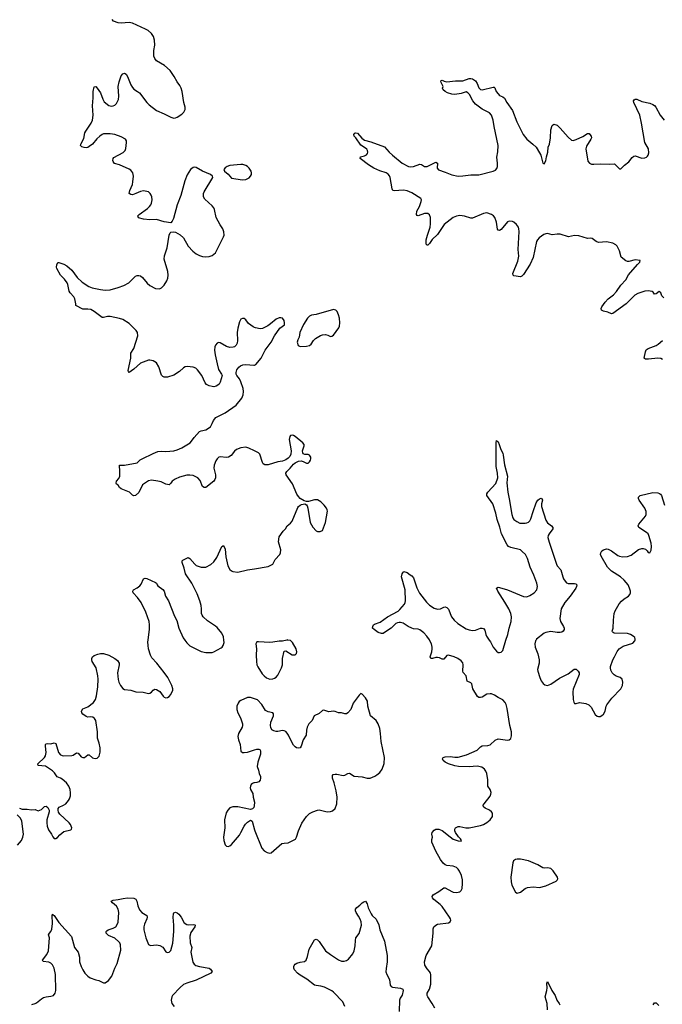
# Model space of a CAD drawing. Header units: inches. Extents: x 1682510 to 1839368, y 640758 to 791543.
# Tile 86 of 186: x 1697058 to 1705108, y 755438 to 767767. Entities that reach past the tile are written whole.
import ezdxf

# ---------------------------------------------------------------- set-up
doc = ezdxf.new("R2010")
doc.units = ezdxf.units.IN
doc.header["$MEASUREMENT"] = 0
for name, color, linetype in [('B6795', 7, 'Continuous'), ('B6796', 7, 'Continuous'), ('B7705', 7, 'Continuous'), ('B7706', 7, 'Continuous')]:
    doc.layers.add(name, color=color, linetype=linetype)

msp = doc.modelspace()

# ---------------------------------------------------------------- linework, layer by layer
at = {"layer": 'B6795', "color": 6}
for points, elevation in [([(1697056, 757896), (1697090, 757882), (1697150, 757880), (1697208, 757872), (1697250, 757876), (1697290, 757863), (1697330, 757878), (1697370, 757916), (1697390, 757920), (1697410, 757903), (1697427, 757870), (1697426, 757850), (1697398, 757750), (1697397, 757710), (1697404, 757670), (1697421, 757621), (1697456, 757570), (1697474, 757534), (1697490, 757515), (1697510, 757513), (1697530, 757528), (1697559, 757561), (1697610, 757602), (1697697, 757623), (1697708, 757632), (1697713, 757650), (1697695, 757690), (1697679, 757710), (1697561, 757821), (1697545, 757845), (1697538, 757870), (1697541, 757890), (1697553, 757907), (1697608, 757932), (1697635, 757950), (1697671, 757989), (1697683, 758010), (1697695, 758050), (1697694, 758086), (1697689, 758130), (1697675, 758170), (1697644, 758210), (1697590, 758256), (1697570, 758270), (1697528, 758288), (1697496, 758336), (1697470, 758360), (1697380, 758420), (1697288, 758430), (1697285, 758450), (1697369, 758530), (1697382, 758550), (1697390, 758590), (1697380, 758670), (1697383, 758690), (1697390, 758701), (1697410, 758704), (1697450, 758701), (1697490, 758713), (1697510, 758703), (1697545, 758590), (1697570, 758563), (1697592, 758552), (1697610, 758549), (1697710, 758554), (1697730, 758558), (1697770, 758588), (1697790, 758585), (1697830, 758537), (1697850, 758527), (1697870, 758530), (1697910, 758562), (1697930, 758561), (1697970, 758526), (1698005, 758515), (1698030, 758521), (1698053, 758547), (1698066, 758594), (1698066, 758650), (1698055, 758710), (1698034, 758770), (1698032, 758850), (1698010, 758992), (1697997, 759017), (1697974, 759034), (1697950, 759037), (1697910, 759032), (1697890, 759042), (1697850, 759071), (1697835, 759090), (1697833, 759110), (1697850, 759139), (1697910, 759164), (1697982, 759218), (1698007, 759253), (1698021, 759299), (1698035, 759415), (1698041, 759510), (1698039, 759550), (1698017, 759650), (1697968, 759730), (1697962, 759750), (1697961, 759770), (1697970, 759790), (1697992, 759808), (1698036, 759824), (1698070, 759831), (1698110, 759831), (1698176, 759810), (1698250, 759770), (1698284, 759744), (1698303, 759710), (1698304, 759690), (1698285, 759590), (1698290, 759507), (1698300, 759470), (1698319, 759430), (1698350, 759393), (1698370, 759380), (1698450, 759370), (1698513, 759353), (1698605, 759345), (1698670, 759330), (1698690, 759334), (1698710, 759346), (1698730, 759370), (1698750, 759384), (1698770, 759382), (1698814, 759354), (1698857, 759297), (1698870, 759285), (1698890, 759277), (1698910, 759280), (1698930, 759293), (1698950, 759317), (1698975, 759370), (1698976, 759390), (1698965, 759430), (1698912, 759530), (1698870, 759592), (1698778, 759710), (1698715, 759775), (1698696, 759810), (1698672, 759890), (1698666, 759930), (1698665, 759975), (1698669, 760000)], 800), ([(1699126, 760000), (1699150, 759964), (1699190, 759928), (1699221, 759910), (1699330, 759858), (1699390, 759844), (1699470, 759844), (1699490, 759850), (1699580, 759900), (1699593, 759910), (1699609, 759930), (1699621, 759970), (1699616, 760000)], 800), ([(1700000, 759262), (1699950, 759278), (1699910, 759278), (1699830, 759243), (1699808, 759230), (1699794, 759210), (1699780, 759170), (1699777, 759130), (1699790, 759090), (1699824, 759024), (1699849, 758950), (1699850, 758930), (1699844, 758910), (1699799, 758830), (1699792, 758790), (1699799, 758750), (1699820, 758690), (1699829, 758610), (1699850, 758593), (1699871, 758591), (1699910, 758596), (1700000, 758624)], 800), ([(1700000, 758213), (1699990, 758212), (1699975, 758205), (1699957, 758190), (1699948, 758170), (1699946, 758150), (1699949, 758130), (1699978, 758078), (1699983, 758030), (1699999, 757970), (1699997, 757923), (1699990, 757904), (1699976, 757884), (1699950, 757876), (1699790, 757910), (1699730, 757913), (1699690, 757899), (1699664, 757870), (1699646, 757834), (1699622, 757750), (1699629, 757649), (1699610, 757530), (1699614, 757490), (1699630, 757437), (1699650, 757417), (1699670, 757416), (1699690, 757423), (1699710, 757438), (1699810, 757557), (1699830, 757589), (1699868, 757670), (1699886, 757694), (1699910, 757720), (1699950, 757744), (1699970, 757733), (1700000, 757625)], 800), ([(1697030, 757431), (1697080, 757490), (1697099, 757530), (1697104, 757570), (1697085, 757730), (1697070, 757770), (1697028, 757810)], 800), ([(1697210, 755438), (1697250, 755447), (1697270, 755457), (1697330, 755506), (1697358, 755522), (1697390, 755533), (1697450, 755540), (1697482, 755550), (1697503, 755577), (1697509, 755611), (1697506, 755810), (1697490, 755892), (1697471, 755931), (1697450, 755952), (1697424, 755964), (1697354, 755974), (1697342, 755990), (1697398, 756062), (1697418, 756110), (1697432, 756270), (1697418, 756310), (1697430, 756330), (1697450, 756350), (1697461, 756379), (1697468, 756452), (1697464, 756550), (1697470, 756567), (1697477, 756557), (1697490, 756549), (1697550, 756463), (1697707, 756286), (1697746, 756150), (1697790, 756090), (1697806, 756030), (1697809, 755969), (1697827, 755910), (1697847, 755870), (1697874, 755830), (1697910, 755790), (1697943, 755770), (1698010, 755746), (1698050, 755738), (1698110, 755707), (1698130, 755708), (1698170, 755737), (1698211, 755790), (1698248, 755890), (1698278, 755950), (1698325, 756115), (1698322, 756182), (1698311, 756210), (1698302, 756222), (1698250, 756268), (1698170, 756301), (1698140, 756330), (1698140, 756350), (1698150, 756360), (1698167, 756370), (1698230, 756391), (1698261, 756410), (1698281, 756439), (1698292, 756468), (1698301, 756590), (1698293, 756630), (1698269, 756669), (1698219, 756710), (1698205, 756730), (1698230, 756744), (1698290, 756749), (1698355, 756765), (1698410, 756771), (1698487, 756767), (1698514, 756754), (1698524, 756730), (1698536, 756670), (1698561, 756621), (1698590, 756589), (1698649, 756549), (1698654, 756530), (1698650, 756510), (1698620, 756440), (1698614, 756410), (1698614, 756370), (1698637, 756270), (1698670, 756189), (1698696, 756176), (1698770, 756182), (1698815, 756175), (1698850, 756152), (1698890, 756096), (1698906, 756086), (1698930, 756090), (1698950, 756114), (1698976, 756204), (1698990, 756350), (1698990, 756430), (1698981, 756530), (1698984, 756570), (1698990, 756582), (1699010, 756591), (1699030, 756584), (1699050, 756568), (1699081, 756530), (1699120, 756460), (1699150, 756436), (1699172, 756432), (1699237, 756437), (1699250, 756435), (1699255, 756430), (1699253, 756410), (1699204, 756336), (1699190, 756290), (1699195, 756210), (1699214, 756150), (1699204, 756090), (1699205, 756070), (1699227, 755967), (1699242, 755942), (1699265, 755925), (1699310, 755911), (1699430, 755890), (1699450, 755877), (1699469, 755850), (1699452, 755830), (1699270, 755740), (1699150, 755703), (1699110, 755685), (1699069, 755650), (1698973, 755550), (1698963, 755530), (1698957, 755490), (1698966, 755450), (1698993, 755413)], 700)]:
    msp.add_lwpolyline(points, dxfattribs=dict(at, elevation=elevation))
at = {"layer": 'B6796', "color": 6, "elevation": 800}
for points in [[(1700000, 763914), (1699982, 763922), (1699924, 763964), (1699890, 764009), (1699870, 764024), (1699850, 764027), (1699830, 764018), (1699810, 763985), (1699790, 763904), (1699783, 763850), (1699788, 763750), (1699783, 763717), (1699770, 763690), (1699750, 763673), (1699734, 763666), (1699690, 763662), (1699650, 763674), (1699570, 763721), (1699550, 763724), (1699530, 763716), (1699510, 763690), (1699502, 763670), (1699498, 763630), (1699506, 763570), (1699530, 763456), (1699549, 763389), (1699587, 763330), (1699595, 763310), (1699571, 763230), (1699555, 763205), (1699540, 763190), (1699520, 763180), (1699490, 763172), (1699470, 763173), (1699430, 763182), (1699400, 763200), (1699382, 763222), (1699341, 763310), (1699285, 763385), (1699264, 763404), (1699230, 763416), (1699155, 763425), (1699130, 763420), (1699109, 763410), (1699059, 763361), (1698990, 763315), (1698910, 763293), (1698870, 763291), (1698850, 763298), (1698836, 763316), (1698801, 763421), (1698772, 763472), (1698730, 763496), (1698690, 763505), (1698670, 763503), (1698570, 763467), (1698490, 763393), (1698430, 763351), (1698420, 763360), (1698416, 763376), (1698450, 763530), (1698451, 763590), (1698490, 763650), (1698537, 763810), (1698533, 763850), (1698517, 763877), (1698430, 763962), (1698350, 764013), (1698307, 764027), (1698190, 764052), (1698157, 764050), (1698110, 764037), (1698090, 764039), (1697990, 764114), (1697950, 764137), (1697910, 764144), (1697850, 764144), (1697762, 764190), (1697762, 764210), (1697749, 764270), (1697735, 764295), (1697690, 764348), (1697678, 764370), (1697661, 764450), (1697652, 764472), (1697619, 764519), (1697571, 764570), (1697524, 764650), (1697519, 764670), (1697522, 764698), (1697535, 764725), (1697550, 764725), (1697610, 764705), (1697650, 764685), (1697710, 764629), (1697780, 764540), (1697842, 764482), (1697926, 764426), (1697966, 764410), (1698070, 764387), (1698130, 764380), (1698190, 764386), (1698290, 764412), (1698362, 764438), (1698427, 764473), (1698510, 764554), (1698530, 764563), (1698550, 764565), (1698570, 764559), (1698598, 764538), (1698654, 764470), (1698690, 764437), (1698761, 764401), (1698810, 764398), (1698836, 764410), (1698870, 764441), (1698902, 764498), (1698915, 764530), (1698918, 764570), (1698915, 764615), (1698866, 764770), (1698872, 764810), (1698905, 764910), (1698930, 765070), (1698941, 765099), (1698952, 765108), (1698990, 765110), (1699010, 765105), (1699070, 765073), (1699110, 765036), (1699170, 764930), (1699228, 764868), (1699270, 764836), (1699310, 764813), (1699350, 764801), (1699390, 764796), (1699430, 764801), (1699470, 764814), (1699511, 764849), (1699613, 765047), (1699619, 765070), (1699617, 765110), (1699604, 765150), (1699570, 765200), (1699519, 765290), (1699498, 765390), (1699490, 765410), (1699470, 765438), (1699379, 765519), (1699361, 765550), (1699360, 765590), (1699369, 765610), (1699479, 765790), (1699475, 765810), (1699449, 765830), (1699350, 765871), (1699270, 765916), (1699250, 765920), (1699230, 765916), (1699199, 765890), (1699155, 765825), (1699128, 765750), (1699076, 765564), (1699029, 765450), (1698983, 765277), (1698970, 765246), (1698950, 765225), (1698870, 765238), (1698770, 765267), (1698690, 765263), (1698609, 765270), (1698547, 765287), (1698540, 765310), (1698554, 765330), (1698658, 765402), (1698686, 765430), (1698699, 765450), (1698710, 765470), (1698718, 765510), (1698712, 765550), (1698703, 765570), (1698691, 765591), (1698670, 765610), (1698610, 765626), (1698570, 765618), (1698511, 765589), (1698470, 765576), (1698450, 765577), (1698430, 765590), (1698437, 765630), (1698470, 765705), (1698477, 765737), (1698485, 765810), (1698475, 765850), (1698450, 765883), (1698430, 765896), (1698310, 765950), (1698247, 765967), (1698230, 765990), (1698226, 766006), (1698228, 766030), (1698238, 766042), (1698355, 766105), (1698378, 766130), (1698387, 766153), (1698397, 766230), (1698394, 766250), (1698382, 766270), (1698330, 766302), (1698250, 766331), (1698190, 766340), (1698110, 766337), (1698090, 766330), (1698061, 766310), (1698025, 766275), (1697969, 766210), (1697930, 766178), (1697910, 766168), (1697890, 766163), (1697866, 766166), (1697837, 766177), (1697821, 766190), (1697822, 766210), (1697860, 766280), (1697876, 766350), (1697885, 766370), (1697954, 766470), (1697970, 766510), (1697978, 766570), (1697970, 766690), (1697978, 766790), (1697977, 766870), (1697992, 766928), (1698010, 766930), (1698030, 766910), (1698050, 766880), (1698069, 766850), (1698098, 766770), (1698118, 766738), (1698174, 766694), (1698210, 766685), (1698230, 766689), (1698250, 766699), (1698270, 766716), (1698294, 766766), (1698301, 766810), (1698293, 766930), (1698303, 766990), (1698330, 767066), (1698350, 767090), (1698370, 767096), (1698390, 767085), (1698410, 767055), (1698450, 766950), (1698470, 766920), (1698490, 766897), (1698534, 766870), (1698557, 766850), (1698650, 766730), (1698680, 766700), (1698770, 766631), (1698870, 766588), (1698950, 766548), (1698990, 766535), (1699010, 766537), (1699030, 766546), (1699090, 766584), (1699113, 766610), (1699130, 766643), (1699133, 766670), (1699114, 766730), (1699093, 766870), (1699082, 766910), (1699065, 766945), (1699030, 766990), (1698995, 767055), (1698944, 767130), (1698873, 767193), (1698773, 767253), (1698750, 767280), (1698740, 767310), (1698738, 767338), (1698740, 767380), (1698751, 767450), (1698748, 767510), (1698736, 767556), (1698710, 767596), (1698667, 767630), (1698633, 767650), (1698470, 767722), (1698430, 767731), (1698330, 767724), (1698290, 767727), (1698234, 767750), (1698217, 767770)], [(1700000, 762369), (1699930, 762403), (1699890, 762413), (1699830, 762407), (1699775, 762385), (1699750, 762366), (1699708, 762310), (1699672, 762290), (1699647, 762287), (1699570, 762295), (1699552, 762288), (1699531, 762269), (1699515, 762245), (1699493, 762190), (1699492, 762150), (1699511, 762070), (1699509, 762030), (1699503, 762010), (1699491, 761989), (1699390, 761909), (1699370, 761909), (1699350, 761923), (1699318, 761998), (1699290, 762031), (1699230, 762058), (1699190, 762063), (1699150, 762062), (1699061, 762039), (1699004, 762016), (1698970, 761990), (1698950, 761962), (1698930, 761945), (1698890, 761950), (1698830, 761979), (1698790, 761990), (1698710, 762002), (1698670, 761992), (1698598, 761942), (1698550, 761846), (1698510, 761811), (1698490, 761807), (1698470, 761814), (1698432, 761852), (1698330, 761893), (1698309, 761910), (1698290, 761939), (1698272, 761952), (1698265, 761965), (1698272, 761990), (1698299, 762021), (1698314, 762050), (1698314, 762130), (1698307, 762170), (1698310, 762191), (1698370, 762190), (1698530, 762217), (1698566, 762254), (1698591, 762269), (1698730, 762337), (1698790, 762359), (1698830, 762366), (1698890, 762361), (1698989, 762370), (1699030, 762382), (1699090, 762408), (1699194, 762470), (1699211, 762489), (1699243, 762537), (1699310, 762612), (1699330, 762621), (1699390, 762632), (1699447, 762670), (1699469, 762710), (1699484, 762750), (1699515, 762785), (1699630, 762846), (1699770, 762941), (1699839, 763030), (1699856, 763070), (1699861, 763110), (1699856, 763150), (1699830, 763231), (1699810, 763271), (1699778, 763310), (1699770, 763330), (1699768, 763350), (1699777, 763383), (1699802, 763418), (1699825, 763435), (1699854, 763446), (1699890, 763450), (1699990, 763440), (1700000, 763443)], [(1699616, 760000), (1699610, 760039), (1699590, 760084), (1699530, 760155), (1699510, 760173), (1699410, 760240), (1699356, 760290), (1699342, 760310), (1699335, 760330), (1699335, 760390), (1699330, 760430), (1699313, 760490), (1699280, 760580), (1699216, 760710), (1699136, 760830), (1699120, 760900), (1699095, 760970), (1699095, 760990), (1699102, 760998), (1699170, 761031), (1699190, 761022), (1699250, 760950), (1699270, 760934), (1699330, 760914), (1699390, 760914), (1699453, 760947), (1699490, 760977), (1699528, 761032), (1699590, 761169), (1699610, 761182), (1699630, 761137), (1699640, 761040), (1699666, 760930), (1699690, 760884), (1699710, 760865), (1699730, 760857), (1699791, 760849), (1699910, 760877), (1700000, 760892)], [(1698669, 760000), (1698685, 760135), (1698685, 760190), (1698679, 760230), (1698638, 760350), (1698579, 760470), (1698534, 760534), (1698481, 760590), (1698474, 760610), (1698485, 760630), (1698530, 760653), (1698562, 760678), (1698579, 760701), (1698610, 760766), (1698630, 760776), (1698650, 760771), (1698759, 760719), (1698770, 760710), (1698779, 760690), (1698790, 760679), (1698853, 760633), (1698869, 760610), (1698886, 760550), (1698921, 760490), (1698998, 760298), (1699025, 760245), (1699051, 760150), (1699108, 760028), (1699126, 760000)]]:
    msp.add_lwpolyline(points, dxfattribs=at)
msp.add_lwpolyline([(1699830, 765956), (1699690, 765940), (1699659, 765930), (1699630, 765913), (1699615, 765890), (1699622, 765870), (1699670, 765831), (1699710, 765782), (1699850, 765763), (1699890, 765767), (1699931, 765789), (1699951, 765809), (1699961, 765830), (1699963, 765850), (1699958, 765870), (1699934, 765910), (1699912, 765930), (1699890, 765942), (1699854, 765954)], close=True, dxfattribs=at)
at = {"layer": 'B7705', "color": 6}
for points, elevation in [([(1700404, 760000), (1700350, 759985), (1700307, 759987), (1700228, 759972), (1700190, 759970), (1700050, 759978), (1700030, 759976), (1700023, 759970), (1700018, 759950), (1700026, 759890), (1700020, 759810), (1700023, 759730), (1700030, 759691), (1700043, 759663), (1700097, 759577), (1700121, 759550), (1700148, 759528), (1700190, 759510), (1700230, 759513), (1700250, 759521), (1700270, 759536), (1700290, 759560), (1700339, 759650), (1700351, 759690), (1700352, 759770), (1700370, 759862), (1700390, 759864), (1700470, 759814), (1700510, 759815), (1700525, 759830), (1700530, 759850), (1700522, 759890), (1700475, 759970), (1700450, 759993), (1700417, 760000)], 800), ([(1702258, 755390), (1702227, 755450), (1702171, 755530), (1702162, 755550), (1702164, 755576), (1702193, 755630), (1702210, 755690), (1702207, 755810), (1702203, 755830), (1702192, 755850), (1702161, 755881), (1702132, 755930), (1702128, 755970), (1702151, 756050), (1702220, 756170), (1702237, 756330), (1702237, 756383), (1702247, 756410), (1702269, 756431), (1702290, 756442), (1702430, 756460), (1702449, 756470), (1702460, 756490), (1702456, 756510), (1702444, 756530), (1702350, 756664), (1702325, 756690), (1702245, 756750), (1702230, 756770), (1702225, 756790), (1702237, 756810), (1702310, 756849), (1702370, 756897), (1702390, 756897), (1702470, 756850), (1702490, 756844), (1702530, 756840), (1702570, 756848), (1702590, 756864), (1702603, 756890), (1702607, 756950), (1702604, 756996), (1702591, 757050), (1702567, 757107), (1702550, 757132), (1702530, 757151), (1702490, 757169), (1702410, 757177), (1702390, 757185), (1702365, 757205), (1702330, 757250), (1702270, 757354), (1702221, 757470), (1702220, 757500), (1702230, 757530), (1702222, 757570), (1702225, 757590), (1702250, 757617), (1702270, 757631), (1702310, 757630), (1702350, 757614), (1702450, 757534), (1702490, 757508), (1702550, 757485), (1702590, 757482), (1702593, 757490), (1702582, 757510), (1702556, 757536), (1702519, 757590), (1702511, 757610), (1702510, 757630), (1702519, 757650), (1702550, 757664), (1702570, 757666), (1702647, 757647), (1702690, 757647), (1702830, 757676), (1702870, 757690), (1702910, 757715), (1702951, 757750), (1702979, 757790), (1702983, 757810), (1702980, 757830), (1702967, 757850), (1702942, 757870), (1702890, 757894), (1702868, 757910), (1702866, 757930), (1702875, 757950), (1702950, 758043), (1702962, 758070), (1702964, 758090), (1702950, 758130), (1702924, 758170), (1702922, 758250), (1702909, 758330), (1702898, 758358), (1702882, 758382), (1702848, 758408), (1702790, 758422), (1702690, 758411), (1702556, 758416), (1702510, 758424), (1702430, 758451), (1702390, 758469), (1702365, 758490), (1702354, 758510), (1702365, 758530), (1702390, 758539), (1702450, 758541), (1702510, 758532), (1702550, 758532), (1702657, 758563), (1702790, 758621), (1702830, 758661), (1702850, 758674), (1702923, 758677), (1702950, 758688), (1703014, 758746), (1703050, 758762), (1703170, 758747), (1703190, 758750), (1703210, 758765), (1703219, 758801), (1703217, 758850), (1703199, 758930), (1703163, 759143), (1703152, 759192), (1703139, 759219), (1703110, 759250), (1703050, 759280), (1703005, 759310), (1702970, 759325), (1702950, 759328), (1702910, 759320), (1702850, 759284), (1702830, 759279), (1702810, 759280), (1702791, 759291), (1702736, 759390), (1702724, 759450), (1702710, 759464), (1702664, 759484), (1702651, 759550), (1702614, 759594), (1702608, 759610), (1702615, 759690), (1702610, 759715), (1702590, 759741), (1702545, 759770), (1702502, 759790), (1702430, 759809), (1702410, 759804), (1702370, 759759), (1702350, 759760), (1702315, 759775), (1702290, 759780), (1702270, 759780), (1702228, 759768), (1702207, 759767), (1702201, 759790), (1702219, 759850), (1702225, 759890), (1702225, 759910), (1702215, 759950), (1702191, 760000)], 700), ([(1702941, 760000), (1702957, 759977), (1702990, 759912), (1703030, 759859), (1703050, 759845), (1703070, 759842), (1703090, 759849), (1703110, 759869), (1703150, 760000)], 700), ([(1703527, 760000), (1703520, 759990), (1703511, 759950), (1703516, 759910), (1703548, 759828), (1703564, 759750), (1703565, 759710), (1703544, 759630), (1703547, 759610), (1703572, 759530), (1703589, 759490), (1703614, 759454), (1703637, 759437), (1703670, 759430), (1703710, 759445), (1703819, 759521), (1703930, 759575), (1704006, 759634), (1704030, 759633), (1704056, 759610), (1704065, 759590), (1704066, 759570), (1703990, 759383), (1703987, 759350), (1703993, 759253), (1704001, 759221), (1704010, 759206), (1704030, 759205), (1704070, 759217), (1704150, 759207), (1704189, 759189), (1704218, 759158), (1704267, 759067), (1704290, 759048), (1704310, 759042), (1704330, 759044), (1704350, 759055), (1704370, 759073), (1704392, 759110), (1704403, 759170), (1704412, 759190), (1704475, 759270), (1704590, 759390), (1704611, 759430), (1704615, 759470), (1704604, 759510), (1704581, 759530), (1704530, 759548), (1704503, 759563), (1704480, 759590), (1704463, 759623), (1704458, 759650), (1704460, 759670), (1704487, 759750), (1704511, 759790), (1704542, 759858), (1704569, 759891), (1704619, 759921), (1704738, 759962), (1704766, 759990), (1704768, 760000)], 700), ([(1700000, 757625), (1700004, 757610), (1700090, 757393), (1700122, 757362), (1700158, 757338), (1700190, 757330), (1700210, 757337), (1700344, 757450), (1700370, 757456), (1700420, 757460), (1700512, 757508), (1700526, 757530), (1700551, 757610), (1700593, 757707), (1700649, 757790), (1700690, 757826), (1700731, 757849), (1700790, 757870), (1700810, 757873), (1700909, 757849), (1700950, 757852), (1700977, 757863), (1701009, 757891), (1701030, 757950), (1701033, 758030), (1701023, 758110), (1700997, 758210), (1700976, 758270), (1700975, 758305), (1700984, 758316), (1701010, 758322), (1701030, 758321), (1701110, 758304), (1701130, 758307), (1701170, 758329), (1701190, 758331), (1701250, 758297), (1701350, 758288), (1701410, 758272), (1701448, 758272), (1701507, 758293), (1701533, 758310), (1701570, 758343), (1701597, 758383), (1701625, 758455), (1701628, 758530), (1701586, 758730), (1701580, 758830), (1701568, 758890), (1701547, 758950), (1701523, 758990), (1701451, 759051), (1701421, 759170), (1701413, 759233), (1701390, 759274), (1701350, 759323), (1701330, 759329), (1701310, 759310), (1701236, 759210), (1701205, 759130), (1701170, 759088), (1701150, 759075), (1701130, 759074), (1701090, 759086), (1701050, 759087), (1701010, 759105), (1700990, 759109), (1700930, 759099), (1700870, 759120), (1700850, 759119), (1700810, 759079), (1700748, 759052), (1700722, 758990), (1700682, 758950), (1700659, 758910), (1700649, 758870), (1700647, 758810), (1700609, 758751), (1700585, 758670), (1700570, 758651), (1700550, 758644), (1700527, 758650), (1700510, 758662), (1700490, 758685), (1700462, 758730), (1700424, 758810), (1700410, 758833), (1700390, 758853), (1700370, 758862), (1700350, 758865), (1700290, 758853), (1700270, 758853), (1700241, 758861), (1700217, 758877), (1700203, 758903), (1700199, 758930), (1700206, 758970), (1700238, 759050), (1700237, 759077), (1700229, 759090), (1700170, 759099), (1700139, 759119), (1700090, 759192), (1700039, 759250), (1700000, 759262)], 800), ([(1700000, 758624), (1700030, 758633), (1700054, 758634), (1700070, 758624), (1700076, 758610), (1700073, 758570), (1700041, 758470), (1700034, 758414), (1700050, 758370), (1700056, 758330), (1700073, 758290), (1700076, 758270), (1700070, 758244), (1700055, 758225), (1700030, 758215), (1700000, 758213)], 800), ([(1701131, 755410), (1701104, 755470), (1700988, 755590), (1700967, 755607), (1700875, 755655), (1700830, 755665), (1700770, 755673), (1700750, 755680), (1700654, 755754), (1700570, 755805), (1700539, 755830), (1700502, 755870), (1700492, 755890), (1700492, 755910), (1700497, 755923), (1700510, 755940), (1700530, 755952), (1700570, 755966), (1700624, 755976), (1700647, 755993), (1700665, 756035), (1700683, 756130), (1700750, 756247), (1700770, 756254), (1700790, 756247), (1700810, 756225), (1700890, 756109), (1700950, 756060), (1701050, 755995), (1701090, 755979), (1701123, 755977), (1701154, 755986), (1701177, 756003), (1701230, 756070), (1701248, 756110), (1701260, 756170), (1701263, 756237), (1701270, 756270), (1701310, 756325), (1701340, 756430), (1701335, 756470), (1701325, 756505), (1701304, 756544), (1701272, 756590), (1701264, 756610), (1701263, 756630), (1701281, 756650), (1701321, 756679), (1701350, 756707), (1701370, 756722), (1701390, 756731), (1701410, 756695), (1701425, 756645), (1701460, 756570), (1701474, 756550), (1701525, 756505), (1701555, 756435), (1701571, 756370), (1701630, 756230), (1701662, 756050), (1701660, 755970), (1701647, 755887), (1701646, 755846), (1701656, 755810), (1701690, 755750), (1701698, 755678), (1701710, 755660), (1701730, 755651), (1701830, 755641), (1701857, 755630), (1701861, 755610), (1701850, 755552), (1701825, 755515), (1701817, 755490), (1701812, 755350)], 700), ([(1703671, 755370), (1703665, 755450), (1703640, 755530), (1703663, 755610), (1703666, 755646), (1703661, 755699), (1703670, 755725), (1703725, 755610), (1703765, 755550), (1703788, 755490), (1703817, 755450), (1703823, 755430)], 600), ([(1704994, 755430), (1705010, 755455), (1705030, 755455), (1705065, 755425)], 600)]:
    msp.add_lwpolyline(points, dxfattribs=dict(at, elevation=elevation))
at = {"layer": 'B7705', "color": 6, "elevation": 700}
msp.add_lwpolyline([(1703330, 757257), (1703290, 757256), (1703270, 757250), (1703246, 757234), (1703236, 757210), (1703212, 757030), (1703213, 756973), (1703225, 756930), (1703270, 756841), (1703292, 756832), (1703330, 756841), (1703390, 756888), (1703421, 756899), (1703490, 756910), (1703570, 756903), (1703650, 756922), (1703778, 756982), (1703790, 756991), (1703801, 757010), (1703797, 757030), (1703742, 757110), (1703710, 757137), (1703670, 757147), (1703630, 757143), (1703610, 757146), (1703550, 757186), (1703430, 757236)], close=True, dxfattribs=at)
at = {"layer": 'B7706', "color": 6}
for points, elevation in [([(1705126, 764286), (1705103, 764310), (1705088, 764348), (1705070, 764362), (1705030, 764336), (1705010, 764329), (1704994, 764354), (1704982, 764362), (1704930, 764371), (1704890, 764369), (1704802, 764338), (1704763, 764317), (1704655, 764210), (1704490, 764087), (1704470, 764086), (1704424, 764104), (1704370, 764118), (1704347, 764130), (1704343, 764150), (1704351, 764170), (1704394, 764230), (1704430, 764270), (1704497, 764323), (1704535, 764365), (1704590, 764441), (1704650, 764510), (1704686, 764574), (1704798, 764702), (1704827, 764730), (1704831, 764751), (1704770, 764761), (1704690, 764740), (1704670, 764739), (1704650, 764746), (1704592, 764792), (1704572, 764872), (1704543, 764930), (1704526, 764950), (1704490, 764970), (1704410, 764986), (1704310, 764978), (1704279, 764990), (1704230, 765027), (1704210, 765032), (1704170, 765026), (1704062, 765062), (1704010, 765065), (1703931, 765049), (1703830, 765082), (1703790, 765083), (1703730, 765073), (1703670, 765088), (1703650, 765087), (1703624, 765076), (1703566, 765034), (1703543, 765010), (1703532, 764990), (1703489, 764790), (1703452, 764708), (1703370, 764576), (1703350, 764556), (1703330, 764548), (1703250, 764560), (1703239, 764570), (1703236, 764590), (1703298, 764742), (1703312, 764808), (1703302, 764890), (1703314, 765114), (1703312, 765150), (1703306, 765170), (1703283, 765203), (1703250, 765231), (1703230, 765241), (1703190, 765245), (1703170, 765235), (1703090, 765140), (1703070, 765129), (1703052, 765132), (1703045, 765145), (1703030, 765230), (1703009, 765290), (1702992, 765312), (1702970, 765329), (1702910, 765348), (1702870, 765342), (1702730, 765283), (1702710, 765280), (1702630, 765305), (1702570, 765314), (1702532, 765308), (1702490, 765291), (1702377, 765203), (1702290, 765079), (1702224, 765016), (1702190, 764963), (1702170, 764944), (1702164, 764944), (1702150, 764955), (1702150, 765010), (1702165, 765070), (1702202, 765170), (1702205, 765210), (1702203, 765290), (1702190, 765325), (1702170, 765342), (1702130, 765339), (1702050, 765310), (1702037, 765317), (1702030, 765329), (1702033, 765370), (1702066, 765430), (1702088, 765490), (1702091, 765510), (1702085, 765530), (1701970, 765600), (1701910, 765626), (1701868, 765632), (1701750, 765623), (1701734, 765630), (1701724, 765650), (1701698, 765790), (1701691, 765811), (1701673, 765833), (1701648, 765848), (1701570, 765874), (1701496, 765910), (1701428, 765950), (1701322, 766030), (1701326, 766050), (1701376, 766064), (1701403, 766077), (1701414, 766090), (1701420, 766110), (1701417, 766130), (1701406, 766146), (1701390, 766160), (1701330, 766197), (1701268, 766289), (1701247, 766310), (1701244, 766330), (1701255, 766345), (1701270, 766352), (1701290, 766347), (1701342, 766282), (1701378, 766258), (1701456, 766236), (1701630, 766175), (1701687, 766107), (1701730, 766069), (1701850, 765971), (1701930, 765929), (1701955, 765925), (1701990, 765928), (1702070, 765957), (1702090, 765954), (1702130, 765931), (1702162, 765930), (1702270, 765983), (1702290, 765971), (1702288, 765910), (1702306, 765886), (1702390, 765858), (1702470, 765824), (1702550, 765809), (1702609, 765811), (1702710, 765824), (1702810, 765826), (1702989, 765871), (1703017, 765883), (1703035, 765905), (1703042, 765930), (1703043, 765970), (1703035, 766045), (1703049, 766111), (1703052, 766190), (1703001, 766430), (1702990, 766510), (1702970, 766573), (1702943, 766603), (1702850, 766647), (1702770, 766711), (1702735, 766750), (1702692, 766832), (1702670, 766853), (1702650, 766862), (1702590, 766843), (1702510, 766831), (1702470, 766836), (1702419, 766850), (1702386, 766870), (1702365, 766890), (1702355, 766910), (1702362, 766930), (1702334, 766990), (1702336, 767004), (1702349, 767011), (1702375, 766996), (1702410, 766991), (1702517, 767003), (1702610, 767002), (1702690, 767030), (1702710, 767032), (1702730, 767026), (1702770, 767000), (1702789, 766970), (1702810, 766912), (1702830, 766894), (1702851, 766891), (1702990, 766924), (1703001, 766921), (1703012, 766912), (1703027, 766870), (1703050, 766838), (1703070, 766820), (1703110, 766802), (1703130, 766785), (1703161, 766730), (1703230, 766630), (1703286, 766490), (1703366, 766330), (1703410, 766270), (1703488, 766210), (1703528, 766170), (1703541, 766150), (1703585, 766070), (1703611, 765971), (1703630, 765963), (1703650, 765998), (1703658, 766050), (1703676, 766110), (1703680, 766170), (1703693, 766207), (1703708, 766290), (1703711, 766390), (1703730, 766442), (1703750, 766457), (1703790, 766446), (1703830, 766411), (1703930, 766295), (1703970, 766259), (1703990, 766256), (1704030, 766268), (1704114, 766306), (1704170, 766341), (1704190, 766342), (1704202, 766330), (1704216, 766310), (1704222, 766290), (1704213, 766270), (1704157, 766183), (1704150, 766150), (1704177, 765997), (1704197, 765970), (1704220, 765960), (1704250, 765957), (1704330, 765964), (1704450, 765957), (1704510, 765962), (1704570, 765901), (1704590, 765899), (1704636, 765944), (1704690, 765986), (1704730, 766042), (1704750, 766057), (1704770, 766062), (1704850, 766035), (1704890, 766037), (1704910, 766046), (1704921, 766059), (1704930, 766072), (1704938, 766102), (1704934, 766150), (1704891, 766231), (1704848, 766470), (1704825, 766570), (1704751, 766730), (1704748, 766750), (1704756, 766764), (1704770, 766774), (1704790, 766771), (1704850, 766742), (1704950, 766724), (1704990, 766707), (1705011, 766691), (1705028, 766670), (1705083, 766570), (1705130, 766509)], 700), ([(1700000, 763443), (1700018, 763450), (1700085, 763530), (1700134, 763630), (1700207, 763730), (1700250, 763810), (1700317, 763903), (1700374, 763946), (1700377, 763970), (1700370, 763999), (1700350, 764029), (1700330, 764036), (1700310, 764035), (1700270, 764016), (1700202, 763958), (1700166, 763934), (1700098, 763902), (1700070, 763895), (1700010, 763909), (1700000, 763914)], 800), ([(1705110, 763513), (1705090, 763524), (1705050, 763529), (1704936, 763516), (1704897, 763517), (1704883, 763523), (1704880, 763530), (1704896, 763610), (1704906, 763634), (1704930, 763650), (1705030, 763688), (1705057, 763703), (1705109, 763750)], 700), ([(1700000, 760892), (1700170, 760921), (1700205, 760935), (1700229, 760951), (1700259, 761010), (1700315, 761070), (1700324, 761090), (1700328, 761128), (1700301, 761230), (1700307, 761290), (1700358, 761362), (1700386, 761394), (1700409, 761431), (1700450, 761464), (1700470, 761490), (1700542, 761658), (1700550, 761672), (1700570, 761689), (1700590, 761698), (1700630, 761703), (1700650, 761691), (1700659, 761679), (1700668, 761650), (1700698, 761470), (1700730, 761414), (1700770, 761366), (1700790, 761360), (1700822, 761358), (1700850, 761370), (1700889, 761471), (1700912, 761612), (1700911, 761630), (1700902, 761650), (1700872, 761690), (1700830, 761732), (1700790, 761756), (1700750, 761756), (1700674, 761734), (1700650, 761733), (1700621, 761741), (1700573, 761773), (1700550, 761796), (1700530, 761828), (1700477, 761957), (1700395, 762070), (1700391, 762090), (1700404, 762110), (1700448, 762150), (1700490, 762201), (1700510, 762219), (1700550, 762240), (1700585, 762245), (1700610, 762237), (1700650, 762213), (1700670, 762213), (1700690, 762231), (1700701, 762250), (1700705, 762270), (1700705, 762290), (1700690, 762316), (1700670, 762322), (1700630, 762323), (1700611, 762331), (1700603, 762343), (1700600, 762370), (1700621, 762430), (1700621, 762450), (1700604, 762470), (1700510, 762548), (1700490, 762561), (1700470, 762566), (1700450, 762559), (1700442, 762550), (1700433, 762510), (1700458, 762370), (1700454, 762326), (1700441, 762299), (1700423, 762277), (1700390, 762255), (1700350, 762239), (1700290, 762230), (1700170, 762194), (1700130, 762192), (1700110, 762207), (1700101, 762221), (1700065, 762325), (1700050, 762345), (1700000, 762369)], 800), ([(1703150, 760000), (1703171, 760069), (1703188, 760150), (1703216, 760230), (1703219, 760290), (1703211, 760330), (1703184, 760390), (1703135, 760475), (1703048, 760610), (1703030, 760651), (1703050, 760663), (1703070, 760659), (1703170, 760630), (1703370, 760546), (1703410, 760542), (1703450, 760558), (1703502, 760590), (1703535, 760630), (1703546, 760670), (1703537, 760710), (1703500, 760810), (1703453, 760913), (1703421, 761021), (1703395, 761070), (1703354, 761110), (1703330, 761127), (1703210, 761157), (1703182, 761170), (1703164, 761190), (1703093, 761330), (1703073, 761413), (1703039, 761510), (1703022, 761590), (1702985, 761705), (1702912, 761810), (1702912, 761830), (1702922, 761850), (1703022, 761958), (1703046, 762030), (1703045, 762090), (1703027, 762173), (1703025, 762475), (1703030, 762499), (1703050, 762481), (1703066, 762450), (1703086, 762386), (1703110, 762338), (1703115, 762315), (1703132, 762192), (1703169, 762050), (1703161, 761970), (1703171, 761850), (1703190, 761766), (1703222, 761570), (1703235, 761530), (1703250, 761510), (1703284, 761484), (1703325, 761465), (1703390, 761462), (1703410, 761466), (1703430, 761477), (1703448, 761492), (1703463, 761517), (1703490, 761610), (1703530, 761718), (1703550, 761750), (1703570, 761768), (1703590, 761776), (1703601, 761770), (1703606, 761750), (1703596, 761704), (1703595, 761670), (1703650, 761502), (1703668, 761468), (1703720, 761430), (1703736, 761410), (1703736, 761390), (1703689, 761330), (1703680, 761310), (1703676, 761284), (1703690, 761224), (1703782, 760950), (1703793, 760930), (1703838, 760878), (1703860, 760790), (1703870, 760765), (1703890, 760735), (1703910, 760717), (1703929, 760709), (1704010, 760709), (1704025, 760705), (1704036, 760690), (1704034, 760670), (1704023, 760650), (1703953, 760547), (1703889, 760470), (1703841, 760390), (1703824, 760270), (1703833, 760230), (1703871, 760170), (1703878, 760150), (1703878, 760130), (1703868, 760112), (1703850, 760098), (1703828, 760092), (1703790, 760093), (1703710, 760107), (1703650, 760093), (1703630, 760084), (1703534, 760010), (1703527, 760000)], 700), ([(1704768, 760000), (1704769, 760010), (1704762, 760030), (1704744, 760050), (1704709, 760070), (1704670, 760080), (1704507, 760087), (1704492, 760092), (1704483, 760103), (1704481, 760110), (1704492, 760148), (1704495, 760250), (1704506, 760330), (1704516, 760364), (1704569, 760451), (1704595, 760485), (1704630, 760517), (1704684, 760550), (1704701, 760570), (1704710, 760590), (1704711, 760610), (1704699, 760650), (1704679, 760690), (1704629, 760750), (1704585, 760790), (1704470, 760864), (1704423, 760910), (1704343, 761050), (1704334, 761070), (1704336, 761090), (1704350, 761115), (1704370, 761131), (1704410, 761140), (1704430, 761137), (1704470, 761118), (1704550, 761059), (1704570, 761049), (1704610, 761043), (1704670, 761046), (1704716, 761064), (1704810, 761135), (1704850, 761147), (1704870, 761146), (1704897, 761137), (1704917, 761117), (1704930, 761096), (1704950, 761091), (1704970, 761125), (1704974, 761170), (1704968, 761212), (1704939, 761310), (1704929, 761329), (1704908, 761348), (1704813, 761410), (1704805, 761430), (1704813, 761450), (1704898, 761550), (1704906, 761570), (1704907, 761590), (1704904, 761610), (1704888, 761650), (1704820, 761750), (1704811, 761770), (1704808, 761790), (1704832, 761810), (1704990, 761847), (1705050, 761843), (1705075, 761835), (1705087, 761827), (1705097, 761810), (1705135, 761690)], 700), ([(1702191, 760000), (1702190, 760002), (1702159, 760050), (1702122, 760090), (1702070, 760128), (1702050, 760135), (1701990, 760141), (1701970, 760147), (1701923, 760170), (1701862, 760210), (1701830, 760218), (1701810, 760218), (1701790, 760215), (1701770, 760205), (1701710, 760149), (1701630, 760092), (1701610, 760083), (1701590, 760082), (1701550, 760096), (1701498, 760130), (1701479, 760150), (1701480, 760170), (1701491, 760189), (1701503, 760197), (1701575, 760225), (1701664, 760290), (1701798, 760362), (1701819, 760381), (1701878, 760450), (1701888, 760470), (1701890, 760490), (1701886, 760630), (1701843, 760790), (1701850, 760827), (1701857, 760843), (1701870, 760859), (1701910, 760844), (1701950, 760818), (1701970, 760802), (1701990, 760778), (1702034, 760654), (1702066, 760586), (1702154, 760474), (1702190, 760438), (1702250, 760397), (1702290, 760387), (1702329, 760391), (1702370, 760410), (1702390, 760414), (1702410, 760409), (1702430, 760388), (1702468, 760290), (1702499, 760250), (1702547, 760207), (1702650, 760141), (1702690, 760126), (1702730, 760118), (1702770, 760125), (1702830, 760147), (1702850, 760149), (1702870, 760143), (1702884, 760124), (1702897, 760070), (1702907, 760050), (1702941, 760000)], 700), ([(1700417, 760000), (1700410, 760002), (1700404, 760000)], 800)]:
    msp.add_lwpolyline(points, dxfattribs=dict(at, elevation=elevation))
at = {"layer": 'B7706', "color": 6, "elevation": 800}
msp.add_lwpolyline([(1700990, 764137), (1700770, 764076), (1700714, 764066), (1700690, 764056), (1700662, 764030), (1700615, 763950), (1700567, 763850), (1700558, 763790), (1700541, 763759), (1700534, 763730), (1700546, 763686), (1700570, 763675), (1700650, 763678), (1700690, 763687), (1700710, 763703), (1700738, 763750), (1700763, 763777), (1700826, 763814), (1700850, 763822), (1700890, 763826), (1700919, 763819), (1700950, 763801), (1700970, 763803), (1700990, 763819), (1701054, 763910), (1701063, 763930), (1701070, 763970), (1701064, 764030), (1701051, 764071), (1701033, 764113), (1701018, 764130)], close=True, dxfattribs=at)

doc.saveas('drawing.dxf')
